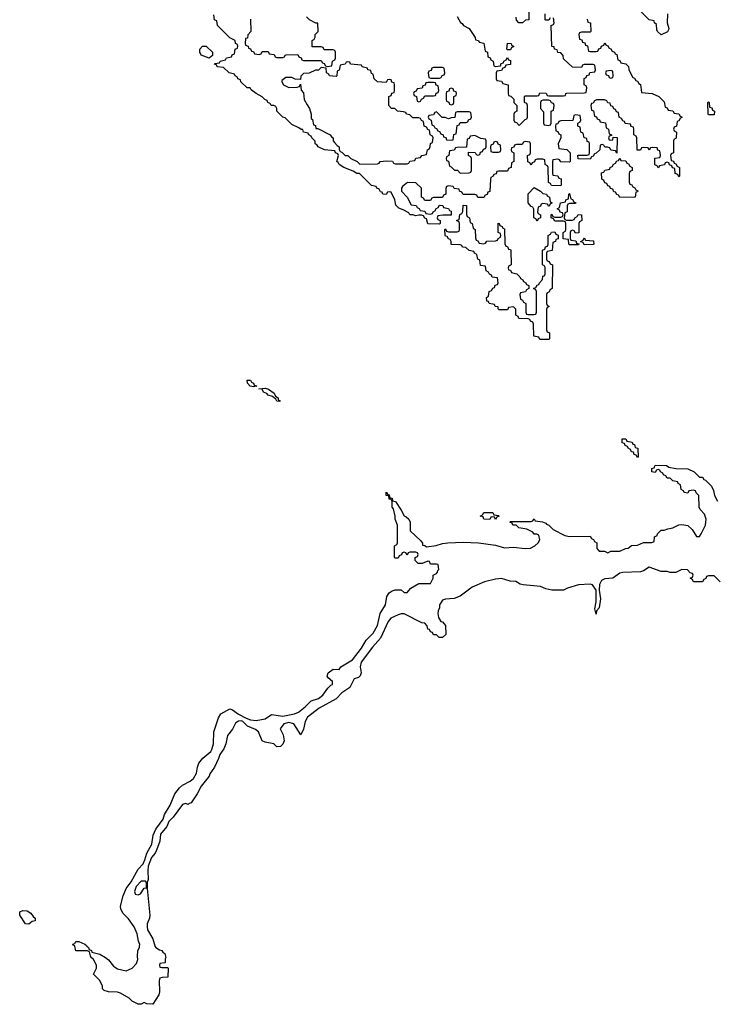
# Model space of a CAD drawing. Header units: inches. Extents: x 2387097 to 2568883, y 660483 to 715047.
# Tile 8 of 21: x 2529549 to 2534270, y 669606 to 676270. Entities that reach past the tile are written whole.
import ezdxf

# ---------------------------------------------------------------- set-up
doc = ezdxf.new("R2010")
doc.units = ezdxf.units.IN
doc.header["$MEASUREMENT"] = 0
for name, color, linetype in [('C5626', 7, 'Continuous'), ('C5627', 7, 'Continuous'), ('C5636', 7, 'Continuous'), ('C5637', 7, 'Continuous')]:
    doc.layers.add(name, color=color, linetype=linetype)

msp = doc.modelspace()

# ---------------------------------------------------------------- linework, layer by layer
at = {"layer": 'C5626', "color": 6}
msp.add_lwpolyline([(2530000, 669967.4), (2529928, 669968), (2529922.4, 670000)], dxfattribs=at)
at = {"layer": 'C5627', "color": 6}
msp.add_lwpolyline([(2529610, 670148), (2529588, 670150), (2529548.7, 670210), (2529550, 670232), (2529570, 670242), (2529599.6, 670239.6), (2529623.6, 670223.6), (2529639.6, 670199.6), (2529654, 670190), (2529654, 670170), (2529632.7, 670167.3)], close=True, dxfattribs=at)
msp.add_lwpolyline([(2529922.4, 670000), (2529922, 670002), (2529910, 670006), (2529908, 670012), (2529922, 670018), (2529928.7, 670031.3), (2529950, 670031.3), (2529990, 670014), (2530000, 670004)], dxfattribs=at)
at = {"layer": 'C5636', "color": 6}
for points in [[(2530464.2, 670000), (2530470.4, 669990.4), (2530494.2, 669974.2), (2530510, 669970.3), (2530518, 669958), (2530530.5, 669950), (2530536.9, 669923.1), (2530532.7, 669912.7), (2530534, 669890), (2530530, 669886), (2530498, 669882), (2530494, 669870), (2530498, 669858), (2530510, 669854), (2530550, 669854), (2530554, 669850), (2530551.3, 669790), (2530512.7, 669787.3), (2530498, 669782), (2530492.7, 669767.3), (2530494.8, 669690), (2530490.8, 669670.8), (2530450, 669606), (2530409.2, 669609.2), (2530390, 669618), (2530370, 669608), (2530350, 669608), (2530310, 669628), (2530290, 669648), (2530230, 669682), (2530210, 669688.7), (2530149.3, 669689.3), (2530120.2, 669700.2), (2530108, 669710), (2530108, 669730), (2530088.9, 669768.9), (2530048, 669810), (2530068.7, 669850), (2530068.7, 669870), (2530048.4, 669908.4), (2530030, 669926), (2530022, 669962), (2530007.3, 669967.3), (2530000, 669967.4)], [(2530004, 670000), (2530014, 669990), (2530018, 669978), (2530034, 669970), (2530038, 669958), (2530090, 669944.7), (2530130, 669922.8), (2530150, 669906), (2530184.1, 669864.1), (2530210, 669846.8), (2530270, 669832), (2530310, 669851.3), (2530338.6, 669881.4), (2530349.2, 669910), (2530346, 669930), (2530349.2, 669970), (2530359, 669990), (2530360.5, 670000)]]:
    msp.add_lwpolyline(points, dxfattribs=at)
at = {"layer": 'C5637', "color": 6}
for points in [[(2533934, 676310), (2533931.3, 676250), (2533942, 676210), (2533939.6, 676200.4), (2533932.7, 676187.3), (2533890, 676168.7), (2533866, 676190), (2533860.4, 676200.4), (2533858, 676238), (2533846, 676250), (2533842, 676262), (2533808, 676270), (2533730, 676348)], [(2533390, 676274), (2533394, 676254), (2533411.3, 676250), (2533414, 676190), (2533410, 676186), (2533350, 676186), (2533338, 676182), (2533334, 676170), (2533338, 676138), (2533352.7, 676132.7), (2533358, 676118), (2533372.7, 676112.7), (2533378, 676098), (2533392.7, 676092.7), (2533398, 676058), (2533410, 676054), (2533450, 676054), (2533462, 676058), (2533467.3, 676072.7), (2533482, 676078), (2533486, 676090), (2533502, 676098), (2533510, 676114), (2533518, 676098), (2533530, 676094), (2533538, 676078), (2533550, 676074), (2533558, 676058), (2533574, 676050), (2533578, 676038), (2533590, 676034), (2533598, 675998), (2533610, 675994), (2533618, 675978), (2533650, 675972), (2533670, 675954), (2533672, 675930), (2533698, 675878), (2533710, 675874), (2533718, 675858), (2533730, 675854), (2533738, 675838), (2533751.3, 675831.3), (2533758, 675778), (2533830, 675771.3), (2533874, 675750), (2533910, 675714), (2533918, 675678), (2533930, 675674), (2533938, 675658), (2533970, 675654), (2533978, 675638), (2534010, 675634), (2534018, 675618), (2534032, 675610), (2534018, 675602), (2534010, 675586), (2533998, 675582), (2533994, 675550), (2533978, 675542), (2533974, 675530), (2533978, 675518), (2533994, 675510), (2533992.7, 675472.7), (2533990, 675466), (2533978, 675462), (2533974, 675450), (2533974, 675370), (2533958, 675362), (2533954, 675350), (2533958, 675318), (2533972.7, 675312.7), (2533978, 675298), (2533990, 675294), (2533998, 675278), (2534014, 675270), (2534014, 675210), (2534010, 675206), (2534002, 675222), (2533986, 675230), (2533982, 675262), (2533967.3, 675267.3), (2533962, 675282), (2533947.3, 675287.3), (2533942, 675302), (2533930, 675306), (2533918, 675302), (2533912.7, 675287.3), (2533878, 675282), (2533870, 675268), (2533862, 675282), (2533847.3, 675287.3), (2533847.3, 675332.7), (2533882, 675338), (2533886, 675350), (2533882, 675382), (2533867.3, 675387.3), (2533862, 675402), (2533830, 675406), (2533818, 675402), (2533810, 675386), (2533802, 675402), (2533770, 675406), (2533758, 675402), (2533750, 675386), (2533727.3, 675387.3), (2533726, 675470), (2533722, 675482), (2533706, 675490), (2533706, 675530), (2533702, 675542), (2533687.3, 675547.3), (2533682, 675562), (2533647.3, 675567.3), (2533642, 675582), (2533630, 675586), (2533622, 675602), (2533606, 675610), (2533602, 675642), (2533587.3, 675647.3), (2533582, 675662), (2533570, 675666), (2533562, 675682), (2533550, 675686), (2533546, 675706), (2533528.4, 675708.4), (2533522, 675722), (2533507.3, 675727.3), (2533452.7, 675727.3), (2533438, 675722), (2533430, 675706), (2533418, 675702), (2533414, 675690), (2533418, 675658), (2533432.7, 675652.7), (2533438, 675618), (2533452.7, 675612.7), (2533458, 675598), (2533472.7, 675592.7), (2533478, 675578), (2533512.7, 675572.7), (2533518, 675538), (2533534, 675530), (2533538, 675498), (2533554, 675490), (2533554, 675486), (2533538, 675482), (2533534, 675470), (2533538, 675458), (2533550, 675454), (2533562, 675458), (2533566, 675474), (2533592.7, 675472.7), (2533590, 675366), (2533582, 675382), (2533550, 675388), (2533542, 675402), (2533527.3, 675407.3), (2533508, 675408), (2533502, 675422), (2533490, 675426), (2533478, 675422), (2533474, 675390), (2533450, 675366), (2533438, 675362), (2533430, 675346), (2533418, 675342), (2533410, 675326), (2533327.3, 675327.3), (2533326, 675350), (2533330, 675354), (2533390, 675354), (2533402, 675358), (2533406, 675370), (2533406, 675430), (2533402, 675442), (2533390, 675446), (2533386, 675466), (2533368, 675470), (2533362, 675502), (2533346, 675510), (2533342, 675542), (2533326, 675550), (2533326, 675570), (2533342, 675578), (2533346, 675590), (2533342, 675622), (2533310, 675626), (2533298, 675622), (2533292.7, 675587.3), (2533210, 675586), (2533198, 675582), (2533190, 675566), (2533178, 675562), (2533174, 675550), (2533178, 675518), (2533190, 675514), (2533198, 675498), (2533212, 675490), (2533212, 675470), (2533194, 675430), (2533198, 675398), (2533251.6, 675391.6), (2533274, 675370), (2533274, 675310), (2533270, 675306), (2533210, 675308), (2533202, 675322), (2533190, 675326), (2533158, 675322), (2533154, 675310), (2533154, 675230), (2533158, 675218), (2533190, 675214), (2533198, 675198), (2533212.7, 675192.7), (2533214, 675150), (2533210, 675146), (2533148.4, 675148.4), (2533142, 675162), (2533128.4, 675168.4), (2533126, 675270), (2533122, 675282), (2533106, 675290), (2533102, 675322), (2533090, 675326), (2533050, 675326), (2533038, 675322), (2533032.7, 675307.3), (2533018, 675302), (2533010, 675286), (2533002, 675302), (2532987.3, 675307.3), (2532986, 675350), (2533002, 675358), (2533006, 675370), (2533006, 675430), (2533002, 675442), (2532970, 675446), (2532958, 675442), (2532950, 675426), (2532910, 675426), (2532898, 675422), (2532892.7, 675407.3), (2532878, 675402), (2532874, 675390), (2532878, 675378), (2532894, 675370), (2532894, 675310), (2532878, 675302), (2532874, 675270), (2532858, 675262), (2532850, 675246), (2532790, 675246), (2532778, 675242), (2532772.7, 675227.3), (2532758, 675222), (2532754, 675210), (2532738, 675202), (2532734, 675190), (2532731.6, 675108.4), (2532718, 675102), (2532712.7, 675087.3), (2532698, 675082), (2532690, 675066), (2532650, 675066), (2532642, 675082), (2532630, 675086), (2532550, 675086), (2532542, 675102), (2532526, 675110), (2532522, 675122), (2532488.4, 675128.4), (2532482, 675142), (2532450, 675146), (2532438, 675142), (2532432.7, 675127.3), (2532432, 675090), (2532418, 675082), (2532410, 675066), (2532350, 675066), (2532338, 675062), (2532330, 675046), (2532290, 675046), (2532282, 675062), (2532268.4, 675068.4), (2532268, 675130), (2532230, 675166), (2532172.7, 675167.3), (2532139.6, 675140.4), (2532132, 675130), (2532132, 675110), (2532172, 675070), (2532198, 675018), (2532231.6, 675011.6), (2532238, 674998), (2532252.7, 674992.7), (2532258, 674978), (2532290, 674974), (2532298, 674958), (2532330, 674954), (2532342, 674958), (2532346, 674970), (2532362, 674978), (2532366, 674990), (2532382, 674998), (2532390, 675014), (2532411.6, 675011.6), (2532418, 674998), (2532450, 674992), (2532458, 674978), (2532470, 674974), (2532470, 674946), (2532412.7, 674947.3), (2532378, 674942), (2532374, 674930), (2532378, 674918), (2532394, 674910), (2532394, 674890), (2532390, 674886), (2532310, 674889.2), (2532302, 674922), (2532290, 674926), (2532282, 674942), (2532267.3, 674947.3), (2532250, 674948), (2532230, 674942), (2532209.2, 674949.2), (2532190, 674949.3), (2532182, 674962), (2532144, 674984), (2532114.6, 674994.6), (2532094.6, 675014.6), (2532088, 675050), (2532062, 675102), (2532050, 675106), (2532038, 675102), (2532030, 675088), (2532006, 675090), (2532002, 675102), (2531990, 675106), (2531982, 675122), (2531966, 675130), (2531962, 675142), (2531930, 675148), (2531848.4, 675228.4), (2531830, 675229), (2531805.6, 675245.6), (2531742, 675270), (2531710, 675289.6), (2531703.7, 675303.7), (2531695.3, 675310), (2531706, 675350), (2531702, 675362), (2531686, 675370), (2531682, 675382), (2531611.3, 675388.7), (2531568.7, 675410), (2531562, 675422), (2531548.7, 675430), (2531548, 675448), (2531526, 675470), (2531522, 675482), (2531506, 675490), (2531502, 675502), (2531470, 675508), (2531466, 675526), (2531454, 675526), (2531439, 675539), (2531390, 675561.2), (2531345.6, 675605.6), (2531328.7, 675610), (2531289, 675650), (2531288.4, 675668.4), (2531282, 675682), (2531268.4, 675688.4), (2531250, 675689), (2531243.1, 675703.1), (2531229, 675710), (2531223.1, 675723.1), (2531208, 675730), (2531189.1, 675749.1), (2531148, 675770), (2531116.4, 675796.4), (2531108.7, 675808.7), (2531088, 675810), (2531046, 675850), (2531042, 675862), (2531026, 675870), (2531022, 675882), (2531006, 675890), (2531002, 675902), (2530966, 675910), (2530927.3, 675947.3), (2530886, 675950), (2530882, 675962), (2530868, 675970), (2530870, 675974), (2530902, 675978), (2530906, 675990), (2530942, 675998), (2530948.4, 676011.6), (2530982, 676018), (2530987.3, 676032.7), (2531002, 676038), (2531006, 676070), (2531022, 676078), (2531026, 676090), (2531022, 676102), (2531008.4, 676108.4), (2531006, 676130), (2530970, 676148), (2530888, 676230), (2530882, 676262), (2530866, 676270), (2530862, 676302)], [(2531110, 676274), (2531112, 676190), (2531092.7, 676167.3), (2531090, 676146), (2531078, 676142), (2531074, 676110), (2531078, 676098), (2531094, 676090), (2531098, 676078), (2531110, 676074), (2531118, 676058), (2531130, 676054), (2531138, 676038), (2531170, 676034), (2531182, 676038), (2531190, 676054), (2531230, 676054), (2531238, 676038), (2531270, 676034), (2531278, 676018), (2531290, 676014), (2531330, 676014), (2531342, 676018), (2531346, 676030), (2531351.6, 676031.6), (2531430, 676034), (2531438, 676018), (2531452.7, 676012.7), (2531458, 675998), (2531470, 675994), (2531590, 675994), (2531598, 675978), (2531610, 675974), (2531618, 675958), (2531630, 675954), (2531662, 675958), (2531666, 675990), (2531682, 675998), (2531686, 676010), (2531686, 676050), (2531682, 676062), (2531670, 676066), (2531610, 676066), (2531602, 676082), (2531590, 676086), (2531527.3, 676087.3), (2531528, 676130), (2531542, 676138), (2531548, 676152), (2531548.7, 676170), (2531568, 676190), (2531566, 676246), (2531554, 676246), (2531510, 676268.7), (2531490, 676288.7)], [(2532510, 676292), (2532531.3, 676251.3), (2532543.6, 676243.6), (2532551.3, 676231.3), (2532591.3, 676210), (2532632, 676150), (2532634, 676134), (2532654, 676130), (2532658, 676118), (2532691.1, 676111.1), (2532698, 676058), (2532714, 676050), (2532718, 676018), (2532732.7, 676012.7), (2532738, 675998), (2532754, 675990), (2532758, 675958), (2532770, 675954), (2532802, 675958), (2532807.3, 675972.7), (2532822, 675978), (2532826, 675990), (2532842, 675998), (2532850, 676014), (2532858, 675998), (2532870, 675994), (2532870, 675966), (2532838, 675962), (2532832.7, 675947.3), (2532818, 675942), (2532810, 675926), (2532778, 675922), (2532774, 675910), (2532774, 675870), (2532778, 675858), (2532810, 675854), (2532818, 675838), (2532854, 675830), (2532854, 675770), (2532858, 675758), (2532872.7, 675752.7), (2532892.7, 675732.7), (2532894, 675710), (2532914, 675690), (2532914, 675650), (2532898, 675642), (2532894, 675630), (2532894, 675590), (2532898, 675578), (2532910, 675574), (2532930, 675554), (2532970, 675594), (2532982, 675598), (2532986, 675610), (2532986, 675690), (2532982, 675702), (2532966, 675710), (2532966, 675750), (2532970, 675754), (2533050, 675754), (2533062, 675758), (2533070, 675774), (2533112, 675772), (2533118, 675758), (2533130, 675754), (2533230, 675754), (2533242, 675758), (2533246, 675770), (2533252.7, 675772.7), (2533370, 675774), (2533382, 675778), (2533386, 675810), (2533382, 675822), (2533368.4, 675828.4), (2533368.4, 675871.6), (2533382, 675878), (2533387.3, 675892.7), (2533402, 675898), (2533407.3, 675912.7), (2533442, 675918), (2533446, 675930), (2533442, 675962), (2533430, 675966), (2533370, 675966), (2533358, 675962), (2533350, 675946), (2533290, 675948), (2533230, 676006), (2533227.3, 676027.3), (2533210, 676046), (2533190, 676048), (2533186, 676066), (2533168, 676070), (2533166, 676086), (2533150, 676088), (2533146, 676230), (2533162, 676238), (2533166, 676250), (2533162, 676282)], [(2532994, 676330), (2532994, 676270), (2532972.7, 676267.3), (2532951.1, 676248.9), (2532926, 676250), (2532910, 676266), (2532908, 676288)], [(2533138, 676282), (2533130, 676266), (2533110, 676266), (2533106, 676270), (2533106, 676310)], [(2530360.5, 670000), (2530362, 670010), (2530352.5, 670032.5), (2530343.7, 670083.7), (2530322.7, 670130), (2530285.6, 670185.6), (2530250, 670221.2), (2530232.3, 670250), (2530231.8, 670270), (2530250, 670341), (2530270, 670390.5), (2530304.1, 670435.9), (2530350, 670520.5), (2530383.8, 670556.2), (2530396.6, 670583.4), (2530409.8, 670630), (2530443.5, 670690), (2530451.6, 670750), (2530460.5, 670770), (2530470, 670790.5), (2530520.1, 670859.9), (2530529.7, 670890), (2530567.1, 670952.9), (2530598.9, 671030), (2530629.8, 671070.2), (2530650, 671088.4), (2530702.7, 671117.3), (2530724.9, 671135.1), (2530746.3, 671170), (2530751.8, 671210), (2530761.4, 671238.6), (2530788.2, 671271.8), (2530842.5, 671317.5), (2530849.4, 671330), (2530860.9, 671370), (2530862, 671450), (2530894.5, 671545.5), (2530910, 671571.3), (2530970, 671606.8), (2530990, 671599.1), (2531030, 671570.4), (2531081.6, 671541.6), (2531110, 671530.4), (2531150, 671526.8), (2531210, 671538.8), (2531253.2, 671566.8), (2531330, 671556), (2531408.2, 671571.8), (2531436.6, 671583.4), (2531481.3, 671618.7), (2531520.8, 671659.2), (2531570, 671676.3), (2531600.9, 671699.1), (2531633.2, 671746.8), (2531654, 671766), (2531666, 671770), (2531666, 671790), (2531635.3, 671815.3), (2531630, 671826), (2531636, 671850), (2531670, 671874), (2531710, 671872), (2531722, 671890), (2531801.6, 671938.4), (2531862.7, 672017.3), (2531894.5, 672070), (2531941.7, 672118.3), (2531969.6, 672170), (2531989.4, 672250.6), (2532024, 672310), (2532033.2, 672366.8), (2532049.2, 672390.8), (2532070, 672404.7), (2532090, 672411.3), (2532131.3, 672411.3), (2532150, 672394), (2532170, 672394), (2532196.4, 672423.6), (2532250, 672454), (2532330, 672454), (2532346, 672490), (2532346, 672510), (2532370, 672522), (2532375.3, 672530), (2532378, 672542), (2532386, 672550), (2532382, 672582), (2532370, 672586), (2532330, 672586), (2532322, 672602), (2532310, 672606), (2532271.6, 672588.4), (2532246, 672590), (2532226, 672610), (2532226, 672630), (2532242, 672638), (2532246, 672650), (2532242, 672662), (2532230, 672666), (2532190, 672666), (2532178, 672662), (2532170, 672646), (2532162, 672662), (2532150, 672666), (2532138, 672662), (2532132.7, 672647.3), (2532118, 672642), (2532110, 672626), (2532090, 672626), (2532086, 672630), (2532086, 672710), (2532102, 672718), (2532106, 672730), (2532106, 672850), (2532089, 672889), (2532089.1, 672910.9), (2532078.6, 672958.6), (2532069.6, 672970.4), (2532068.9, 673008.9), (2532062, 673022), (2532050, 673026), (2532047.3, 673047.3), (2532030, 673048.7), (2532028, 673072), (2532034, 673070), (2532038, 673058), (2532050, 673054), (2532054, 673034), (2532070, 673032), (2532072.7, 673012.7), (2532091.3, 673010), (2532131, 672950), (2532150, 672912), (2532165.4, 672905.4), (2532182, 672890), (2532191.3, 672870), (2532192, 672810), (2532263.6, 672743.6), (2532274, 672726), (2532274, 672714), (2532291.6, 672711.6), (2532302, 672702), (2532368.4, 672711.6), (2532410, 672724.7), (2532446, 672730), (2532550, 672733.4), (2532654, 672730), (2532770, 672713.4), (2532830, 672696.4), (2532890, 672701.1), (2532970, 672690.3), (2533006.2, 672693.8), (2533035.3, 672710), (2533058, 672730), (2533068, 672750), (2533062, 672782), (2533048.4, 672788.4), (2533030, 672789), (2533022, 672802), (2532982, 672822), (2532926, 672830), (2532908, 672848), (2532886, 672850), (2532882, 672862), (2532866, 672870), (2532870, 672874), (2533010, 672874), (2533022, 672878), (2533030, 672892), (2533038, 672878), (2533088, 672872), (2533110, 672862), (2533114.8, 672854.8), (2533130.8, 672850), (2533158.8, 672818.8), (2533238.4, 672778.4), (2533270, 672772.7), (2533410, 672774), (2533418, 672758), (2533432.7, 672752.7), (2533438, 672738), (2533454, 672730), (2533454, 672690), (2533470, 672674), (2533507.3, 672672.7), (2533530, 672662), (2533550, 672672), (2533610, 672674), (2533648.4, 672691.6), (2533667.3, 672692.7), (2533688.4, 672711.6), (2533730, 672714), (2533770, 672732), (2533827.3, 672732.7), (2533842, 672738), (2533846, 672770), (2533862, 672778), (2533866, 672790), (2533890, 672814), (2533910, 672814), (2533935.3, 672824.7), (2533970, 672830.8), (2534010.7, 672850.7), (2534030, 672854), (2534070, 672846), (2534099.9, 672819.9), (2534130, 672772), (2534150, 672772), (2534162, 672790), (2534189.4, 672850), (2534195.1, 672890), (2534182.7, 672922.7), (2534154.6, 672954.6), (2534148, 672970), (2534146, 673050), (2534127.3, 673067.3), (2534122, 673082), (2534110, 673086), (2534078, 673082), (2534070, 673066), (2534046, 673070), (2534042, 673082), (2534026, 673090), (2534022, 673122), (2534006, 673130), (2534002, 673142), (2533970, 673148), (2533950, 673166), (2533930, 673166), (2533922, 673182), (2533906, 673190), (2533902, 673202), (2533886, 673210), (2533882, 673222), (2533870, 673226), (2533858, 673222), (2533850, 673206), (2533826, 673210), (2533827.3, 673232.7), (2533842, 673238), (2533850, 673254), (2533927.3, 673252.7), (2533942, 673242), (2533990, 673232), (2534070, 673231.3), (2534114, 673210), (2534150, 673174), (2534170, 673174), (2534178, 673158), (2534190, 673154), (2534230, 673112), (2534244, 673084), (2534250.8, 673050), (2534271.3, 673011.3)], [(2534290, 672466), (2534250, 672506), (2534210, 672506), (2534198, 672502), (2534192.7, 672487.3), (2534178, 672482), (2534170, 672466), (2534110, 672466), (2534102, 672482), (2534086, 672490), (2534102, 672498), (2534106, 672510), (2534102, 672522), (2534087.3, 672527.3), (2534067.3, 672547.3), (2534030, 672548), (2533990, 672528), (2533951.6, 672528.4), (2533930, 672535.3), (2533890, 672535.3), (2533810, 672564), (2533770, 672539), (2533750, 672532.7), (2533630, 672529), (2533610, 672524), (2533562, 672490), (2533510, 672486), (2533485.5, 672474.5), (2533473.4, 672446.6), (2533470.5, 672410), (2533478.8, 672350), (2533470.5, 672290.5), (2533452, 672270), (2533450, 672246), (2533442, 672282), (2533449.6, 672330.4), (2533449.5, 672409.5), (2533424.5, 672444.5), (2533409.7, 672449.7), (2533330, 672445.1), (2533257.3, 672422.7), (2533229.5, 672409.5), (2533150, 672408.7), (2533110, 672418), (2533074.6, 672434.6), (2532955.9, 672444.1), (2532935.3, 672450), (2532906.7, 672466.7), (2532868, 672470), (2532810, 672487.6), (2532770, 672484.2), (2532694.1, 672465.9), (2532610.3, 672429.7), (2532530, 672369.4), (2532490, 672353.2), (2532430, 672349.2), (2532410, 672342), (2532390.8, 672310), (2532390.8, 672290), (2532381, 672270), (2532378, 672250), (2532383.6, 672223.6), (2532398, 672198), (2532410, 672194), (2532431.3, 672170), (2532432, 672110), (2532411.1, 672088.9), (2532388.4, 672088.4), (2532370, 672106), (2532350, 672106), (2532342, 672122), (2532330, 672126), (2532322, 672142), (2532310, 672146), (2532307.3, 672167.3), (2532290, 672186), (2532270, 672188), (2532150, 672248.7), (2532130, 672249.2), (2532110, 672242.7), (2532060.9, 672219.1), (2532043.1, 672196.9), (2531990, 672085.2), (2531936.4, 672023.6), (2531858.7, 671921.3), (2531852, 671890), (2531858.8, 671850), (2531854, 671830), (2531842, 671818), (2531811.6, 671808.4), (2531782, 671750), (2531730, 671714), (2531690, 671673.2), (2531576, 671610), (2531497.3, 671550), (2531480.3, 671519.7), (2531470, 671468), (2531451, 671429), (2531403.2, 671503.2), (2531370, 671514), (2531335.3, 671504.7), (2531311.3, 671470), (2531330.8, 671430), (2531338, 671390), (2531330, 671366), (2531314, 671350), (2531290, 671349), (2531269.3, 671369.3), (2531210, 671379.3), (2531190, 671389), (2531165.2, 671450), (2531145.6, 671465.6), (2531090, 671489.4), (2531059.6, 671519.6), (2531050, 671523.7), (2531030, 671522), (2531010.3, 671509.7), (2530990, 671469.2), (2530955.3, 671424.7), (2530944.9, 671370), (2530930, 671336), (2530902.4, 671297.6), (2530894.9, 671270), (2530866.7, 671210), (2530834.9, 671165.1), (2530830, 671149.4), (2530777.1, 671082.9), (2530750.4, 671030), (2530710, 670969.2), (2530695.3, 670964.7), (2530690, 670958), (2530670, 670966), (2530650, 670958), (2530587.1, 670872.9), (2530557.1, 670842.9), (2530544, 670810), (2530501.7, 670758.3), (2530497.1, 670710), (2530475.3, 670650), (2530466.4, 670630), (2530440.7, 670599.3), (2530419.3, 670540.7), (2530414.9, 670510), (2530418, 670450), (2530410.7, 670429.3), (2530410.5, 670390), (2530430.3, 670210), (2530428, 670190), (2530410.4, 670150), (2530410.3, 670130), (2530414.4, 670110), (2530450.4, 670050), (2530462.5, 670002.5), (2530464.2, 670000)], [(2530000, 670004), (2530004, 670000)]]:
    msp.add_lwpolyline(points, dxfattribs=at)
for points in [[(2530830, 676008.7), (2530778, 676030), (2530768, 676050), (2530768, 676070), (2530786, 676090), (2530810, 676091.3), (2530854, 676050), (2530852.7, 676027.3)], [(2532850, 676066), (2532846, 676070), (2532850, 676111.3), (2532874, 676110), (2532878, 676098), (2532891.6, 676091.6), (2532890, 676086), (2532878, 676082), (2532870, 676066)], [(2531770, 675986), (2531758, 675982), (2531751.6, 675968.4), (2531718, 675962), (2531711.6, 675928.4), (2531698, 675922), (2531694, 675890), (2531690, 675886), (2531646, 675890), (2531642, 675902), (2531626, 675910), (2531622, 675942), (2531590, 675946), (2531571.3, 675928.7), (2531550, 675928), (2531508.7, 675908.7), (2531470, 675906), (2531452, 675888), (2531450, 675866), (2531412.7, 675867.3), (2531390, 675878), (2531350, 675878), (2531322, 675858), (2531322, 675850), (2531334, 675830), (2531370, 675812), (2531427.3, 675812.7), (2531442, 675818), (2531450, 675834), (2531452.7, 675792.7), (2531470, 675774), (2531474.8, 675730), (2531493.2, 675693.2), (2531510.7, 675670), (2531521, 675630), (2531522, 675602), (2531530, 675594), (2531538, 675558), (2531550, 675554), (2531554, 675534), (2531566, 675534), (2531650, 675491.3), (2531658, 675478), (2531670.8, 675470), (2531671.1, 675451.1), (2531679.6, 675439.6), (2531698, 675418), (2531711, 675410), (2531711.6, 675391.6), (2531718, 675378), (2531730, 675374), (2531751.6, 675351.6), (2531770, 675351), (2531790.7, 675330.7), (2531832, 675310), (2531850, 675292), (2531970, 675294), (2531982, 675298), (2531988.9, 675311.1), (2532030, 675314), (2532071.6, 675311.6), (2532078, 675298), (2532090, 675294), (2532170, 675294), (2532182, 675298), (2532190, 675312), (2532222, 675318), (2532230, 675332), (2532262, 675338), (2532270, 675352), (2532302, 675358), (2532308, 675390), (2532322, 675398), (2532327.3, 675412.7), (2532328.4, 675431.6), (2532342, 675438), (2532346, 675470), (2532342, 675482), (2532326, 675490), (2532322, 675522), (2532310, 675526), (2532302, 675542), (2532286, 675550), (2532282, 675582), (2532267.3, 675587.3), (2532262, 675602), (2532250, 675606), (2532210, 675606), (2532190, 675626), (2532166, 675630), (2532162, 675642), (2532147.3, 675647.3), (2532106, 675650), (2532088, 675668), (2532066, 675670), (2532046, 675690), (2532046, 675750), (2532062, 675758), (2532067.3, 675772.7), (2532082, 675778), (2532086, 675790), (2532086, 675830), (2532082, 675842), (2532067.3, 675847.3), (2532062, 675862), (2532050, 675866), (2532038, 675862), (2532030, 675846), (2531970, 675849), (2531948, 675870), (2531942, 675902), (2531930, 675906), (2531926, 675926), (2531906, 675930), (2531902, 675942), (2531866, 675950), (2531862, 675962), (2531788.4, 675968.4), (2531782, 675982)], [(2532410, 675946), (2532350, 675946), (2532338, 675942), (2532332.7, 675927.3), (2532318, 675922), (2532314, 675910), (2532318, 675878), (2532330, 675874), (2532390, 675874), (2532402, 675878), (2532407.3, 675892.7), (2532422, 675898), (2532426, 675910), (2532422, 675942)], [(2533550, 675926), (2533518, 675922), (2533514, 675910), (2533518, 675898), (2533532.7, 675892.7), (2533538, 675878), (2533550, 675874), (2533562, 675878), (2533566, 675890), (2533562, 675922)], [(2532350, 675846), (2532310, 675846), (2532298, 675842), (2532292.7, 675827.3), (2532278, 675822), (2532272.7, 675807.3), (2532238, 675802), (2532232.7, 675787.3), (2532218, 675782), (2532214, 675770), (2532218, 675758), (2532234, 675750), (2532238, 675718), (2532250, 675714), (2532262, 675718), (2532267.3, 675732.7), (2532282, 675738), (2532290, 675754), (2532350, 675754), (2532362, 675758), (2532367.3, 675772.7), (2532382, 675778), (2532386, 675790), (2532382, 675822), (2532367.3, 675827.3), (2532362, 675842)], [(2532470, 675806), (2532458, 675802), (2532452.7, 675787.3), (2532438, 675782), (2532434, 675770), (2532434, 675730), (2532438, 675718), (2532452.7, 675712.7), (2532458, 675698), (2532470, 675694), (2532482, 675698), (2532486, 675710), (2532486, 675750), (2532502, 675758), (2532506, 675770), (2532502, 675782), (2532487.3, 675787.3), (2532482, 675802)], [(2533130, 675726), (2533090, 675726), (2533078, 675722), (2533074, 675710), (2533074, 675670), (2533092.7, 675647.3), (2533094, 675570), (2533098, 675558), (2533130, 675554), (2533142, 675558), (2533146, 675570), (2533146, 675650), (2533162, 675658), (2533166, 675690), (2533162, 675702), (2533147.3, 675707.3), (2533142, 675722)], [(2534210, 675626), (2534208, 675630), (2534206, 675710), (2534210, 675714), (2534214, 675710), (2534218, 675678), (2534232.7, 675672.7), (2534238, 675658), (2534251.6, 675651.6), (2534250, 675626)], [(2532590, 675646), (2532510, 675646), (2532498, 675642), (2532492.7, 675607.3), (2532470, 675606), (2532450, 675598), (2532427.3, 675607.3), (2532408.4, 675608.4), (2532370, 675646), (2532358, 675642), (2532350, 675626), (2532318, 675622), (2532314, 675610), (2532318, 675598), (2532334, 675590), (2532338, 675558), (2532352.7, 675552.7), (2532358, 675538), (2532370, 675534), (2532378, 675518), (2532390, 675514), (2532398, 675498), (2532414, 675490), (2532418, 675478), (2532432.7, 675472.7), (2532438, 675458), (2532470, 675454), (2532482, 675458), (2532487.3, 675492.7), (2532502, 675498), (2532510, 675554), (2532522, 675558), (2532530, 675574), (2532570, 675574), (2532582, 675578), (2532587.3, 675592.7), (2532602, 675598), (2532606, 675610), (2532602, 675642)], [(2532630, 675486), (2532598, 675482), (2532590, 675466), (2532578, 675462), (2532572.7, 675407.3), (2532510, 675406), (2532498, 675402), (2532490, 675386), (2532458, 675382), (2532454, 675350), (2532438, 675342), (2532434, 675330), (2532438, 675318), (2532451.6, 675311.6), (2532458, 675278), (2532470, 675274), (2532492, 675252), (2532510.9, 675250.9), (2532530, 675232), (2532590, 675234), (2532602, 675238), (2532606, 675250), (2532606, 675330), (2532602, 675342), (2532586, 675350), (2532587.3, 675372.7), (2532632, 675372), (2532638, 675358), (2532650, 675354), (2532662, 675358), (2532667.3, 675372.7), (2532682, 675378), (2532687.3, 675392.7), (2532702, 675398), (2532706, 675410), (2532706, 675450), (2532702, 675462), (2532670, 675466)], [(2532770, 675446), (2532758, 675442), (2532752.7, 675427.3), (2532738, 675422), (2532734, 675410), (2532738, 675378), (2532750, 675374), (2532790, 675374), (2532802, 675378), (2532806, 675390), (2532802, 675422), (2532787.3, 675427.3), (2532782, 675442)], [(2533610, 675066), (2533602, 675082), (2533590, 675086), (2533582, 675102), (2533570, 675106), (2533562, 675122), (2533547.3, 675127.3), (2533542, 675142), (2533530, 675146), (2533522, 675162), (2533510, 675166), (2533502, 675182), (2533488, 675190), (2533487.3, 675232.7), (2533502, 675238), (2533508.4, 675251.6), (2533542, 675258), (2533546, 675270), (2533562, 675278), (2533566, 675290), (2533582, 675298), (2533590, 675314), (2533602, 675318), (2533610, 675334), (2533618, 675318), (2533650, 675314), (2533658, 675298), (2533670, 675294), (2533678, 675278), (2533694, 675270), (2533694, 675250), (2533678, 675242), (2533674, 675230), (2533674, 675170), (2533678, 675158), (2533692.7, 675152.7), (2533698, 675138), (2533712.7, 675132.7), (2533718, 675118), (2533732, 675112), (2533730, 675106), (2533718, 675102), (2533714, 675070), (2533710, 675068)], [(2533130, 675006), (2533122, 675022), (2533090, 675026), (2533078, 675022), (2533072.7, 675007.3), (2533058, 675002), (2533054, 674970), (2533058, 674958), (2533074, 674950), (2533074, 674930), (2533058, 674922), (2533050, 674906), (2533042, 674922), (2533028, 674930), (2533027.3, 674987.3), (2533022, 675002), (2533010, 675006), (2532989, 675030), (2532988.9, 675091.1), (2533030, 675134), (2533074, 675110), (2533090, 675094), (2533114, 675090), (2533118, 675078), (2533134, 675070), (2533138, 675038), (2533152, 675030), (2533138, 675022)], [(2533250, 674914), (2533290, 674914), (2533302, 674918), (2533306, 674930), (2533322, 674938), (2533328.4, 674951.6), (2533352, 674950), (2533354, 674910), (2533338, 674902), (2533334, 674890), (2533332.7, 674827.3), (2533310, 674826), (2533302, 674842), (2533290, 674846), (2533278, 674842), (2533274, 674830), (2533274, 674790), (2533278, 674778), (2533312.7, 674772.7), (2533318, 674758), (2533334, 674754), (2533330, 674746), (2533270, 674746), (2533266, 674750), (2533262, 674782), (2533227.3, 674787.3), (2533226, 674830), (2533242, 674838), (2533246, 674850), (2533246, 674890), (2533242, 674902), (2533230, 674906), (2533170, 674906), (2533162, 674922), (2533146, 674930), (2533146, 674950), (2533150, 674954), (2533158, 674938), (2533170, 674934), (2533210, 674934), (2533222, 674938), (2533226, 674950), (2533222, 674962), (2533207.3, 674967.3), (2533202, 674982), (2533186, 674990), (2533202, 674998), (2533208.9, 675031.1), (2533242, 675038), (2533246, 675050), (2533262, 675058), (2533266, 675090), (2533270, 675094), (2533278, 675058), (2533290, 675054), (2533298, 675038), (2533312, 675030), (2533310, 675026), (2533270, 675026), (2533258, 675022), (2533254, 675010), (2533254, 674970), (2533238, 674962), (2533234, 674930), (2533238, 674918)], [(2532690, 674754), (2532702, 674758), (2532710, 674772), (2532770, 674774), (2532782, 674778), (2532786, 674790), (2532802, 674798), (2532806, 674810), (2532802, 674822), (2532788, 674830), (2532787.3, 674892.7), (2532794, 674890), (2532798, 674878), (2532814, 674870), (2532818, 674858), (2532830, 674854), (2532832.7, 674752.7), (2532838, 674738), (2532850, 674734), (2532858, 674718), (2532870, 674714), (2532871.6, 674708.4), (2532874, 674610), (2532858, 674602), (2532854, 674590), (2532858, 674578), (2532870, 674574), (2532878, 674558), (2532914, 674550), (2532934, 674530), (2532938, 674518), (2532954, 674510), (2532958, 674498), (2532974, 674490), (2532978, 674478), (2532994, 674470), (2532994, 674450), (2532978, 674442), (2532972.7, 674427.3), (2532938, 674422), (2532934, 674410), (2532938, 674378), (2532952.7, 674372.7), (2532958, 674358), (2532974, 674350), (2532974, 674290), (2532978, 674278), (2532990, 674274), (2533030, 674274), (2533042, 674278), (2533046, 674290), (2533046, 674430), (2533042, 674442), (2533026, 674450), (2533042, 674458), (2533050, 674474), (2533062, 674478), (2533066, 674490), (2533087.3, 674512.7), (2533090, 674534), (2533102, 674538), (2533106, 674550), (2533106, 674590), (2533102, 674602), (2533086, 674610), (2533086, 674710), (2533102, 674718), (2533107.3, 674732.7), (2533122, 674738), (2533126, 674750), (2533126, 674810), (2533142, 674818), (2533147.3, 674832.7), (2533170, 674834), (2533178, 674818), (2533192.7, 674812.7), (2533192.7, 674787.3), (2533178, 674782), (2533174, 674770), (2533158, 674762), (2533152.7, 674707.3), (2533118, 674702), (2533114, 674690), (2533114, 674650), (2533118, 674638), (2533132.7, 674632.7), (2533138, 674618), (2533154, 674610), (2533152, 674450), (2533138, 674442), (2533130, 674426), (2533118, 674422), (2533114, 674410), (2533114, 674350), (2533118, 674338), (2533131.3, 674330), (2533118, 674322), (2533114, 674310), (2533114, 674170), (2533118, 674158), (2533134, 674150), (2533134, 674110), (2533130, 674106), (2533070, 674106), (2533062, 674122), (2533027.3, 674127.3), (2533026, 674210), (2533022, 674222), (2533006, 674230), (2533002, 674242), (2532990, 674246), (2532927.3, 674247.3), (2532922, 674262), (2532906, 674270), (2532906, 674310), (2532890, 674326), (2532858, 674322), (2532850, 674306), (2532792.7, 674307.3), (2532786, 674314), (2532786, 674326), (2532766, 674330), (2532762, 674342), (2532726, 674350), (2532722, 674362), (2532710, 674366), (2532708, 674390), (2532722, 674398), (2532726, 674430), (2532742, 674438), (2532750, 674454), (2532762, 674458), (2532767.3, 674472.7), (2532782, 674478), (2532786, 674490), (2532782, 674522), (2532747.3, 674527.3), (2532742, 674542), (2532727.3, 674547.3), (2532722, 674562), (2532706, 674570), (2532702, 674602), (2532667.3, 674607.3), (2532662, 674642), (2532648.4, 674648.4), (2532642, 674682), (2532626, 674690), (2532622, 674702), (2532590, 674708), (2532567.3, 674727.3), (2532546, 674730), (2532542, 674742), (2532530, 674746), (2532470, 674749), (2532468.7, 674768.7), (2532462, 674782), (2532450, 674786), (2532442, 674802), (2532430, 674806), (2532428, 674812), (2532426, 674850), (2532430, 674854), (2532438, 674838), (2532450, 674834), (2532510, 674834), (2532522, 674838), (2532526, 674850), (2532526, 674890), (2532522, 674902), (2532506, 674910), (2532522, 674918), (2532528.4, 674951.6), (2532542, 674958), (2532547.3, 674972.7), (2532550, 675014), (2532571.6, 675011.6), (2532572.7, 674952.7), (2532578, 674938), (2532592, 674930), (2532598, 674898), (2532612, 674890), (2532618, 674858), (2532632, 674850), (2532632.7, 674792.7), (2532638, 674778), (2532650, 674774), (2532658, 674758)], [(2533370, 674746), (2533362, 674762), (2533346, 674766), (2533346, 674770), (2533362, 674778), (2533370, 674794), (2533378, 674778), (2533432.7, 674772.7), (2533434, 674750), (2533430, 674748)], [(2531130, 673785.2), (2531108.7, 673790), (2531089.6, 673809.6), (2531089, 673831), (2531110, 673830.4), (2531116.8, 673816.8), (2531130.8, 673810), (2531136, 673796), (2531154, 673790), (2531150, 673788.7)], [(2531310, 673686), (2531290, 673689.2), (2531282, 673702), (2531259, 673719), (2531230, 673729.4), (2531220.2, 673740.2), (2531198, 673750), (2531189, 673769), (2531168, 673772), (2531210, 673776), (2531232, 673770), (2531270, 673742), (2531281, 673721), (2531298, 673710), (2531298, 673698), (2531310, 673692)], [(2533730, 673306), (2533722, 673322), (2533707.3, 673327.3), (2533702, 673342), (2533690, 673346), (2533682, 673362), (2533666, 673370), (2533662, 673382), (2533647.3, 673387.3), (2533642, 673402), (2533627.3, 673407.3), (2533627.3, 673432.7), (2533650, 673434), (2533658, 673418), (2533694, 673410), (2533698, 673398), (2533710, 673394), (2533714, 673374), (2533732, 673370), (2533734, 673310)], [(2532770, 672888), (2532762, 672902), (2532750, 672906), (2532738, 672902), (2532731.6, 672888.4), (2532690, 672889.3), (2532686, 672906), (2532666, 672910), (2532682, 672918), (2532690, 672934), (2532750, 672934), (2532758, 672918), (2532790, 672914), (2532794, 672910), (2532778, 672902)], [(2530399, 670439), (2530370, 670439), (2530336.8, 670403.2), (2530326.8, 670370), (2530330, 670354), (2530331.1, 670351.1), (2530350, 670346.8), (2530365.2, 670354.8), (2530390, 670392), (2530406, 670394), (2530408, 670430)]]:
    msp.add_lwpolyline(points, close=True, dxfattribs=at)

doc.saveas('drawing.dxf')
